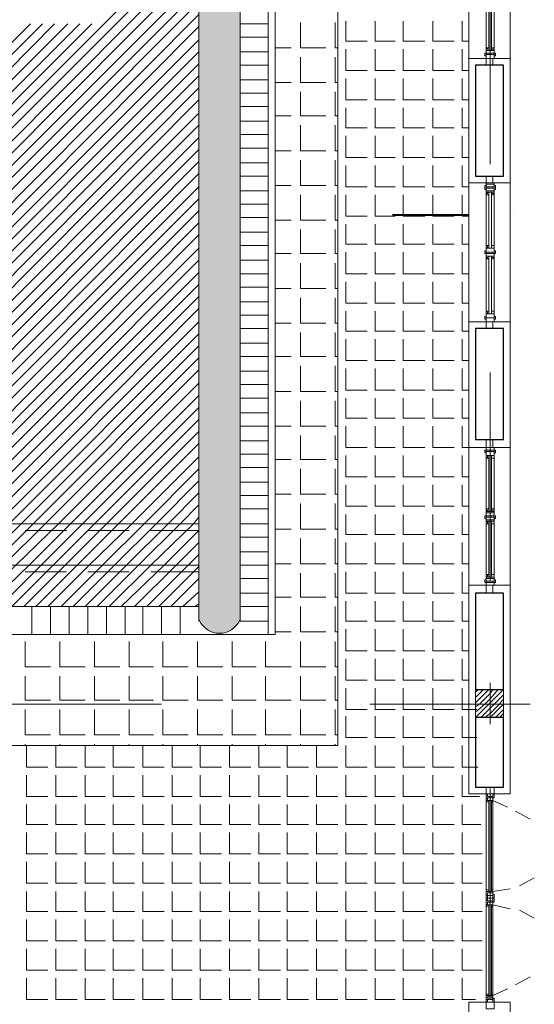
# Model space of a CAD drawing. Header units: metres. Extents: x 5.7 to 89.8, y 4 to 63.5.
# Tile 68 of 74: x 62.2 to 65.9, y 37 to 44.1. Entities that reach past the tile are written whole.
import ezdxf

# ---------------------------------------------------------------- set-up
doc = ezdxf.new("R2010")
doc.units = ezdxf.units.M
doc.header["$MEASUREMENT"] = 0
for name, color, linetype in [('PDF12_ax', 7, 'Continuous'), ('PDF12_column', 7, 'Continuous'), ('PDF12_hatch-plan', 7, 'Continuous'), ('PDF12_khatchin', 7, 'Continuous'), ('PDF12_Layer5', 7, 'Continuous'), ('PDF12_line-estakhr', 7, 'Continuous'), ('PDF12_SECTION', 7, 'Continuous'), ('PDF12_wall', 7, 'Continuous'), ('PDF12_WIN', 7, 'Continuous')]:
    doc.layers.add(name, color=color, linetype=linetype)

msp = doc.modelspace()

# ---------------------------------------------------------------- linework, layer by layer
at = {"layer": 'PDF12_ax', "lineweight": 9}
for points in [[(65.5917, 44.5989), (65.5917, 43.0964)], [(65.5917, 42.3452), (65.5917, 42.3452)], [(65.5917, 41.5939), (65.5917, 40.0915)], [(65.5917, 39.3499), (65.5917, 39.3499)], [(61.7296, 39.2054), (63.2224, 39.2054)], [(63.9736, 39.2054), (63.9736, 39.2054)], [(64.7249, 39.2054), (65.8806, 39.2054)], [(65.5917, 38.5986), (65.5917, 37.0962)]]:
    msp.add_lwpolyline(points, dxfattribs=at)
at = {"layer": 'PDF12_column', "lineweight": 18}
for points in [[(65.4857, 39.2921), (65.505, 39.3113)], [(65.4857, 39.2536), (65.5435, 39.3113)], [(65.4857, 39.215), (65.5821, 39.3113)], [(65.4857, 39.1861), (65.5146, 39.2054), (65.5917, 39.2825), (65.6109, 39.3113)], [(65.4857, 39.1476), (65.5532, 39.2054), (65.5917, 39.2439), (65.6495, 39.3113)], [(65.4857, 39.1091), (65.5821, 39.2054), (65.5917, 39.215), (65.688, 39.3113)], [(65.5917, 39.3595), (65.5917, 39.0609)], [(65.5243, 39.1091), (65.5917, 39.1765), (65.6206, 39.2054), (65.688, 39.2728)], [(65.5532, 39.1091), (65.5917, 39.138), (65.6591, 39.2054), (65.688, 39.2439)], [(65.7362, 39.2054), (65.4376, 39.2054)], [(65.5917, 39.1091), (65.688, 39.2054)], [(65.6302, 39.1091), (65.688, 39.1669)], [(65.6591, 39.1091), (65.688, 39.138)]]:
    msp.add_lwpolyline(points, dxfattribs=at)
msp.add_lwpolyline([(65.688, 39.1091), (65.4857, 39.1091), (65.4857, 39.3113), (65.688, 39.3113)], close=True, dxfattribs=at)
at = {"layer": 'PDF12_hatch-plan', "lineweight": 18}
for points in [[(59.4951, 40.7946), (61.5947, 42.8942), (63.4921, 44.7915)], [(59.4951, 40.7079), (61.5947, 42.8075), (63.4921, 44.7048)], [(59.4951, 40.6116), (61.5947, 42.7112), (63.4921, 44.6181)], [(59.4951, 40.5249), (61.5947, 42.6245), (63.4921, 44.5315)], [(59.5626, 40.5056), (61.5947, 42.5378), (63.4921, 44.4351)], [(59.6492, 40.5056), (61.5947, 42.4511), (63.4921, 44.3485)], [(59.7359, 40.5056), (61.5947, 42.3644), (63.4921, 44.2618)], [(59.8226, 40.5056), (61.5947, 42.2681), (63.4921, 44.1751)], [(64.5515, 44.1269), (64.5515, 43.9825), (64.7056, 43.9825)], [(64.7634, 44.1269), (64.7634, 43.9825), (64.9079, 43.9825)], [(64.9657, 44.1269), (64.9657, 43.9825), (65.1198, 43.9825)], [(65.1775, 44.1269), (65.1775, 43.9825), (65.3316, 43.9825)], [(65.3894, 44.1269), (65.3894, 43.9825), (65.4376, 43.9825)], [(59.4951, 41.3243), (61.5947, 43.4239), (62.2785, 44.1077)], [(59.4951, 41.2376), (61.5947, 43.3372), (62.3652, 44.1077)], [(59.4951, 41.1413), (61.5947, 43.2409), (62.4519, 44.1077)], [(59.4951, 41.0546), (61.5947, 43.1542), (62.5482, 44.1077)], [(59.4951, 40.9679), (61.5947, 43.0675), (62.6349, 44.1077)], [(59.4951, 40.8812), (61.5947, 42.9808), (62.7216, 44.1077)], [(59.9093, 40.5056), (61.5947, 42.1814), (63.4921, 44.0884)], [(63.9929, 44.1077), (63.7906, 44.1077)], [(64.2241, 44.1173), (64.2241, 43.9343), (64.407, 43.9343)], [(64.4745, 44.1173), (64.4745, 43.9343), (64.4937, 43.9343)], [(60.0056, 40.5056), (61.5947, 42.0948), (63.4921, 43.9921)], [(63.9929, 44.0114), (63.7906, 44.0114)], [(64.4937, 43.9825), (64.4937, 43.9825)], [(64.0411, 43.9343), (64.1566, 43.9343)], [(64.5515, 43.9247), (64.5515, 43.7706), (64.7056, 43.7706)], [(64.7634, 43.9247), (64.7634, 43.7706), (64.9079, 43.7706)], [(64.9657, 43.9247), (64.9657, 43.7706), (65.1198, 43.7706)], [(65.1775, 43.9247), (65.1775, 43.7706), (65.3316, 43.7706)], [(65.3894, 43.9247), (65.3894, 43.7706), (65.4376, 43.7706)], [(60.0923, 40.5056), (61.5947, 42.0081), (63.4921, 43.9054)], [(63.9929, 43.9054), (63.7906, 43.9054)], [(64.2241, 43.8669), (64.2241, 43.6839), (64.407, 43.6839)], [(64.4745, 43.8669), (64.4745, 43.6839), (64.4937, 43.6839)], [(60.1789, 40.5056), (61.5947, 41.9214), (63.4921, 43.8187)], [(63.9929, 43.8091), (63.7906, 43.8091)], [(64.4937, 43.7706), (64.4937, 43.7706)], [(60.2656, 40.5056), (61.5947, 41.8347), (63.4921, 43.7321)], [(63.9929, 43.7032), (63.7906, 43.7032)], [(64.5515, 43.7128), (64.5515, 43.5587), (64.7056, 43.5587)], [(64.7634, 43.7128), (64.7634, 43.5587), (64.9079, 43.5587)], [(64.9657, 43.7128), (64.9657, 43.5587), (65.1198, 43.5587)], [(65.1775, 43.7128), (65.1775, 43.5587), (65.3316, 43.5587)], [(65.3894, 43.7128), (65.3894, 43.5587), (65.4376, 43.5587)], [(60.3523, 40.5056), (61.5947, 41.7384), (63.4921, 43.6454)], [(64.0411, 43.6839), (64.1566, 43.6839)], [(60.4486, 40.5056), (61.5947, 41.6517), (63.4921, 43.5587)], [(63.9929, 43.6069), (63.7906, 43.6069)], [(64.2241, 43.6165), (64.2241, 43.4431), (64.407, 43.4431)], [(64.4745, 43.6165), (64.4745, 43.4431), (64.4937, 43.4431)], [(64.4937, 43.5587), (64.4937, 43.5587)], [(63.9929, 43.5106), (63.7906, 43.5106)], [(64.5515, 43.5009), (64.5515, 43.3565), (64.7056, 43.3565)], [(64.7634, 43.5009), (64.7634, 43.3565), (64.9079, 43.3565)], [(64.9657, 43.5009), (64.9657, 43.3565), (65.1198, 43.3565)], [(65.1775, 43.5009), (65.1775, 43.3565), (65.3316, 43.3565)], [(65.3894, 43.5009), (65.3894, 43.3565), (65.4376, 43.3565)], [(60.5353, 40.5056), (61.5947, 41.565), (63.4921, 43.4624)], [(64.0411, 43.4431), (64.1566, 43.4431)], [(60.622, 40.5056), (61.5947, 41.4784), (63.4921, 43.3757)], [(63.9929, 43.4046), (63.7906, 43.4046)], [(64.2241, 43.3757), (64.2241, 43.1927), (64.407, 43.1927)], [(64.4745, 43.3757), (64.4745, 43.1927), (64.4937, 43.1927)], [(64.4937, 43.3565), (64.4937, 43.3565)], [(60.7087, 40.5056), (61.5947, 41.3917), (63.4921, 43.289)], [(63.9929, 43.3083), (63.7906, 43.3083)], [(64.5515, 43.2987), (64.5515, 43.1446), (64.7056, 43.1446)], [(64.7634, 43.2987), (64.7634, 43.1446), (64.9079, 43.1446)], [(64.9657, 43.2987), (64.9657, 43.1446), (65.1198, 43.1446)], [(65.1775, 43.2987), (65.1775, 43.1446), (65.3316, 43.1446)], [(65.3894, 43.2987), (65.3894, 43.1446), (65.4376, 43.1446)], [(60.7953, 40.5056), (61.5947, 41.305), (63.4921, 43.2024)], [(63.9929, 43.212), (63.7906, 43.212)], [(64.0411, 43.1927), (64.1566, 43.1927)], [(64.4937, 43.1446), (64.4937, 43.1446)], [(60.882, 40.5056), (61.5947, 41.2087), (63.4921, 43.1157)], [(63.9929, 43.106), (63.7906, 43.106)], [(64.2241, 43.1253), (64.2241, 42.9423), (64.407, 42.9423)], [(64.4745, 43.1253), (64.4745, 42.9423), (64.4937, 42.9423)], [(64.5515, 43.0868), (64.5515, 42.9327), (64.7056, 42.9327)], [(64.7634, 43.0868), (64.7634, 42.9327), (64.9079, 42.9327)], [(64.9657, 43.0868), (64.9657, 42.9327), (65.1198, 42.9327)], [(65.1775, 43.0868), (65.1775, 42.9327), (65.3316, 42.9327)], [(65.3894, 43.0868), (65.3894, 42.9327), (65.4376, 42.9327)], [(60.9783, 40.5056), (61.5947, 41.122), (63.4921, 43.029)], [(63.9929, 43.0097), (63.7906, 43.0097)], [(61.065, 40.5056), (61.5947, 41.0353), (63.4921, 42.9327)], [(64.0411, 42.9423), (64.1566, 42.9423)], [(64.4937, 42.9327), (64.4937, 42.9327)], [(61.1517, 40.5056), (61.5947, 40.9487), (63.4921, 42.846)], [(63.9929, 42.9038), (63.7906, 42.9038)], [(64.2241, 42.8749), (64.2241, 42.6919), (64.407, 42.6919)], [(64.4745, 42.8749), (64.4745, 42.6919), (64.4937, 42.6919)], [(64.5515, 42.8749), (64.5515, 42.7208), (64.7056, 42.7208)], [(64.7634, 42.8749), (64.7634, 42.7208), (64.9079, 42.7208)], [(64.9657, 42.8749), (64.9657, 42.7208), (65.1198, 42.7208)], [(65.1775, 42.8749), (65.1775, 42.7208), (65.3316, 42.7208)], [(65.3894, 42.8749), (65.3894, 42.7208), (65.4376, 42.7208)], [(63.9929, 42.8075), (63.7906, 42.8075)], [(63.4921, 42.7593), (61.5947, 40.862), (61.4984, 40.7657)], [(63.9929, 42.7112), (63.7906, 42.7112)], [(64.4937, 42.7208), (64.4937, 42.7208)], [(61.5273, 40.7079), (61.5947, 40.7657), (63.4921, 42.6726)], [(64.0411, 42.6919), (64.1566, 42.6919)], [(64.5515, 42.663), (64.5515, 42.5185), (64.7056, 42.5185)], [(64.7634, 42.663), (64.7634, 42.5185), (64.9079, 42.5185)], [(64.9657, 42.663), (64.9657, 42.5185), (65.1198, 42.5185)], [(65.1775, 42.663), (65.1775, 42.5185), (65.3316, 42.5185)], [(65.3894, 42.663), (65.3894, 42.5185), (65.4376, 42.5185)], [(61.5658, 40.6597), (61.5947, 40.679), (63.4921, 42.586)], [(63.9929, 42.6052), (63.7906, 42.6052)], [(64.2241, 42.6245), (64.2241, 42.4511), (64.407, 42.4511)], [(64.4745, 42.6245), (64.4745, 42.4511), (64.4937, 42.4511)], [(61.6044, 40.6116), (63.4921, 42.4896)], [(63.9929, 42.5089), (63.7906, 42.5089)], [(64.4937, 42.5185), (64.4937, 42.5185)], [(64.0411, 42.4511), (64.1566, 42.4511)], [(64.5515, 42.4608), (64.5515, 42.3067), (64.7056, 42.3067)], [(64.7634, 42.4608), (64.7634, 42.3067), (64.9079, 42.3067)], [(64.9657, 42.4608), (64.9657, 42.3067), (65.1198, 42.3067)], [(65.1775, 42.4608), (65.1775, 42.3067), (65.3316, 42.3067)], [(65.3894, 42.4608), (65.3894, 42.3067), (65.4376, 42.3067)], [(61.6429, 40.5538), (63.4921, 42.403)], [(63.9929, 42.403), (63.7906, 42.403)], [(64.2241, 42.3837), (64.2241, 42.2007), (64.407, 42.2007)], [(64.4745, 42.3837), (64.4745, 42.2007), (64.4937, 42.2007)], [(61.6814, 40.5056), (63.4921, 42.3163)], [(63.9929, 42.3067), (63.7906, 42.3067)], [(64.4937, 42.3067), (64.4937, 42.3067)], [(61.7681, 40.5056), (63.4921, 42.2296)], [(63.9929, 42.2103), (63.7906, 42.2103)], [(64.5515, 42.2489), (64.5515, 42.0948), (64.7056, 42.0948)], [(64.7634, 42.2489), (64.7634, 42.0948), (64.9079, 42.0948)], [(64.9657, 42.2489), (64.9657, 42.0948), (65.1198, 42.0948)], [(65.1775, 42.2489), (65.1775, 42.0948), (65.3316, 42.0948)], [(65.3894, 42.2489), (65.3894, 42.0948), (65.4376, 42.0948)], [(61.8548, 40.5056), (63.4921, 42.1429)], [(64.0411, 42.2007), (64.1566, 42.2007)], [(63.9929, 42.1044), (63.7906, 42.1044)], [(64.2241, 42.1333), (64.2241, 41.9503), (64.407, 41.9503)], [(64.4745, 42.1333), (64.4745, 41.9503), (64.4937, 41.9503)], [(64.4937, 42.0948), (64.4937, 42.0948)], [(61.9511, 40.5056), (63.4921, 42.0562)], [(63.9929, 42.0081), (63.7906, 42.0081)], [(64.5515, 42.037), (64.5515, 41.8925), (64.7056, 41.8925)], [(64.7634, 42.037), (64.7634, 41.8925), (64.9079, 41.8925)], [(64.9657, 42.037), (64.9657, 41.8925), (65.1198, 41.8925)], [(65.1775, 42.037), (65.1775, 41.8925), (65.3316, 41.8925)], [(65.3894, 42.037), (65.3894, 41.8925), (65.4376, 41.8925)], [(62.0378, 40.5056), (63.4921, 41.9599)], [(64.0411, 41.9503), (64.1566, 41.9503)], [(62.1245, 40.5056), (63.4921, 41.8732)], [(63.9929, 41.9118), (63.7906, 41.9118)], [(64.2241, 41.8829), (64.2241, 41.7095), (64.407, 41.7095)], [(64.4745, 41.8829), (64.4745, 41.7095), (64.4937, 41.7095)], [(64.4937, 41.8925), (64.4937, 41.8925)], [(62.2111, 40.5056), (63.4921, 41.7866)], [(63.9929, 41.8058), (63.7906, 41.8058)], [(64.5515, 41.8347), (64.5515, 41.6806), (64.7056, 41.6806)], [(64.7634, 41.8347), (64.7634, 41.6806), (64.9079, 41.6806)], [(64.9657, 41.8347), (64.9657, 41.6806), (65.1198, 41.6806)], [(65.1775, 41.8347), (65.1775, 41.6806), (65.3316, 41.6806)], [(65.3894, 41.8347), (65.3894, 41.6806), (65.4376, 41.6806)], [(63.9929, 41.7095), (63.7906, 41.7095)], [(64.0411, 41.7095), (64.1566, 41.7095)], [(62.2978, 40.5056), (63.4921, 41.6999)], [(64.2241, 41.6421), (64.2241, 41.4591), (64.407, 41.4591)], [(64.4745, 41.6421), (64.4745, 41.4591), (64.4937, 41.4591)], [(64.4937, 41.6806), (64.4937, 41.6806)], [(62.3845, 40.5056), (63.4921, 41.6132)], [(63.9929, 41.6036), (63.7906, 41.6036)], [(64.5515, 41.6228), (64.5515, 41.4687), (64.7056, 41.4687)], [(64.7634, 41.6228), (64.7634, 41.4687), (64.9079, 41.4687)], [(64.9657, 41.6228), (64.9657, 41.4687), (65.1198, 41.4687)], [(65.1775, 41.6228), (65.1775, 41.4687), (65.3316, 41.4687)], [(65.3894, 41.6228), (65.3894, 41.4687), (65.4376, 41.4687)], [(62.4808, 40.5056), (63.4921, 41.5169)], [(63.9929, 41.5073), (63.7906, 41.5073)], [(62.5675, 40.5056), (63.4921, 41.4302)], [(64.0411, 41.4591), (64.1566, 41.4591)], [(64.4937, 41.4687), (64.4937, 41.4687)], [(63.9929, 41.4109), (63.7906, 41.4109)], [(64.2241, 41.3917), (64.2241, 41.2087), (64.407, 41.2087)], [(64.4745, 41.3917), (64.4745, 41.2087), (64.4937, 41.2087)], [(64.5515, 41.4109), (64.5515, 41.2665), (64.7056, 41.2665)], [(64.7634, 41.4109), (64.7634, 41.2665), (64.9079, 41.2665)], [(64.9657, 41.4109), (64.9657, 41.2665), (65.1198, 41.2665)], [(65.1775, 41.4109), (65.1775, 41.2665), (65.3316, 41.2665)], [(65.3894, 41.4109), (65.3894, 41.2665), (65.4376, 41.2665)], [(62.6542, 40.5056), (63.4921, 41.3435)], [(63.9929, 41.305), (63.7906, 41.305)], [(62.7408, 40.5056), (63.4921, 41.2569)], [(64.4937, 41.2665), (64.4937, 41.2665)], [(62.8275, 40.5056), (63.4921, 41.1702)], [(63.9929, 41.2087), (63.7906, 41.2087)], [(64.0411, 41.2087), (64.1566, 41.2087)], [(64.5515, 41.2087), (64.5515, 41.0546), (64.7056, 41.0546)], [(64.7634, 41.2087), (64.7634, 41.0546), (64.9079, 41.0546)], [(64.9657, 41.2087), (64.9657, 41.0546), (65.1198, 41.0546)], [(65.1775, 41.2087), (65.1775, 41.0546), (65.3316, 41.0546)], [(65.3894, 41.2087), (65.3894, 41.0546), (65.4376, 41.0546)], [(62.9142, 40.5056), (63.4921, 41.0835)], [(63.9929, 41.1028), (63.7906, 41.1028)], [(64.2241, 41.1413), (64.2241, 40.9679), (64.407, 40.9679)], [(64.4745, 41.1413), (64.4745, 40.9679), (64.4937, 40.9679)], [(63.9929, 41.0064), (63.7906, 41.0064)], [(64.4937, 41.0546), (64.4937, 41.0546)], [(63.0105, 40.5056), (63.4921, 40.9872)], [(64.0411, 40.9679), (64.1566, 40.9679)], [(64.5515, 40.9968), (64.5515, 40.8427), (64.7056, 40.8427)], [(64.7634, 40.9968), (64.7634, 40.8427), (64.9079, 40.8427)], [(64.9657, 40.9968), (64.9657, 40.8427), (65.1198, 40.8427)], [(65.1775, 40.9968), (65.1775, 40.8427), (65.3316, 40.8427)], [(65.3894, 40.9968), (65.3894, 40.8427), (65.4376, 40.8427)], [(63.0972, 40.5056), (63.4921, 40.9005)], [(63.9929, 40.9101), (63.7906, 40.9101)], [(64.2241, 40.9005), (64.2241, 40.7175), (64.407, 40.7175)], [(64.4745, 40.9005), (64.4745, 40.7175), (64.4937, 40.7175)], [(63.1839, 40.5056), (63.4921, 40.8138)], [(63.9929, 40.8042), (63.7906, 40.8042)], [(64.4937, 40.8427), (64.4937, 40.8427)], [(63.2706, 40.5056), (63.4921, 40.7271)], [(64.0411, 40.7175), (64.1566, 40.7175)], [(64.5515, 40.7849), (64.5515, 40.6308), (64.7056, 40.6308)], [(64.7634, 40.7849), (64.7634, 40.6308), (64.9079, 40.6308)], [(64.9657, 40.7849), (64.9657, 40.6308), (65.1198, 40.6308)], [(65.1775, 40.7849), (65.1775, 40.6308), (65.3316, 40.6308)], [(65.3894, 40.7849), (65.3894, 40.6308), (65.4376, 40.6308)], [(63.9929, 40.7079), (63.7906, 40.7079)], [(64.2241, 40.6501), (64.2241, 40.4671), (64.407, 40.4671)], [(64.4745, 40.6501), (64.4745, 40.4671), (64.4937, 40.4671)], [(63.3572, 40.5056), (63.4921, 40.6405)], [(63.9929, 40.6116), (63.7906, 40.6116)], [(64.4937, 40.6308), (64.4937, 40.6308)], [(63.4536, 40.5056), (63.4921, 40.5538)], [(63.9929, 40.5056), (63.7906, 40.5056)], [(64.5515, 40.573), (64.5515, 40.4286), (64.7056, 40.4286)], [(64.7634, 40.573), (64.7634, 40.4286), (64.9079, 40.4286)], [(64.9657, 40.573), (64.9657, 40.4286), (65.1198, 40.4286)], [(65.1775, 40.573), (65.1775, 40.4286), (65.3316, 40.4286)], [(65.3894, 40.573), (65.3894, 40.4286), (65.4376, 40.4286)], [(64.0411, 40.4671), (64.1566, 40.4671)], [(63.9929, 40.4093), (63.7906, 40.4093)], [(64.2241, 40.3997), (64.2241, 40.2167), (64.407, 40.2167)], [(64.4745, 40.3997), (64.4745, 40.2167), (64.4937, 40.2167)], [(64.4937, 40.4286), (64.4937, 40.4286)], [(64.5515, 40.3708), (64.5515, 40.2167), (64.7056, 40.2167)], [(64.7634, 40.3708), (64.7634, 40.2167), (64.9079, 40.2167)], [(64.9657, 40.3708), (64.9657, 40.2167), (65.1198, 40.2167)], [(65.1775, 40.3708), (65.1775, 40.2167), (65.3316, 40.2167)], [(65.3894, 40.3708), (65.3894, 40.2167), (65.4376, 40.2167)], [(63.9929, 40.3034), (63.7906, 40.3034)], [(63.9929, 40.207), (63.7906, 40.207)], [(64.0411, 40.2167), (64.1566, 40.2167)], [(64.2241, 40.1493), (64.2241, 39.9759), (64.407, 39.9759)], [(64.4745, 40.1493), (64.4745, 39.9759), (64.4937, 39.9759)], [(64.4937, 40.2167), (64.4937, 40.2167)], [(64.5515, 40.1589), (64.5515, 40.0048), (64.7056, 40.0048)], [(64.7634, 40.1589), (64.7634, 40.0048), (64.9079, 40.0048)], [(64.9657, 40.1589), (64.9657, 40.0048), (65.1198, 40.0048)], [(65.1775, 40.1589), (65.1775, 40.0048), (65.3316, 40.0048)], [(65.3894, 40.1589), (65.3894, 40.0048), (65.4376, 40.0048)], [(63.9929, 40.1107), (63.7906, 40.1107)], [(63.9929, 40.0048), (63.7906, 40.0048)], [(64.0411, 39.9759), (64.1566, 39.9759)], [(64.4937, 40.0048), (64.4937, 40.0048)], [(64.5515, 39.947), (64.5515, 39.8025), (64.7056, 39.8025)], [(64.7634, 39.947), (64.7634, 39.8025), (64.9079, 39.8025)], [(64.9657, 39.947), (64.9657, 39.8025), (65.1198, 39.8025)], [(65.1775, 39.947), (65.1775, 39.8025), (65.3316, 39.8025)], [(65.3894, 39.947), (65.3894, 39.8025), (65.4376, 39.8025)], [(62.2882, 39.9085), (62.2882, 39.7062)], [(62.423, 39.9085), (62.423, 39.7062)], [(62.5579, 39.9085), (62.5579, 39.7062)], [(62.6927, 39.9085), (62.6927, 39.7062)], [(62.8275, 39.9085), (62.8275, 39.7062)], [(62.9624, 39.9085), (62.9624, 39.7062)], [(63.0876, 39.9085), (63.0876, 39.7062)], [(63.2224, 39.9085), (63.2224, 39.7062)], [(63.3572, 39.9085), (63.3572, 39.7062)], [(63.9929, 39.9085), (63.7906, 39.9085)], [(64.2241, 39.9085), (64.2241, 39.7255), (64.407, 39.7255)], [(64.4745, 39.9085), (64.4745, 39.7255), (64.4937, 39.7255)], [(64.4937, 39.8025), (64.4937, 39.8025)], [(64.0411, 39.7255), (64.1566, 39.7255)], [(64.5515, 39.7448), (64.5515, 39.5907), (64.7056, 39.5907)], [(64.7634, 39.7448), (64.7634, 39.5907), (64.9079, 39.5907)], [(64.9657, 39.7448), (64.9657, 39.5907), (65.1198, 39.5907)], [(65.1775, 39.7448), (65.1775, 39.5907), (65.3316, 39.5907)], [(65.3894, 39.7448), (65.3894, 39.5907), (65.4376, 39.5907)], [(62.24, 39.6581), (62.24, 39.4751), (62.423, 39.4751)], [(62.4904, 39.6581), (62.4904, 39.4751), (62.6734, 39.4751)], [(62.7408, 39.6581), (62.7408, 39.4751), (62.9238, 39.4751)], [(62.9913, 39.6581), (62.9913, 39.4751), (63.1646, 39.4751)], [(63.232, 39.6581), (63.232, 39.4751), (63.415, 39.4751)], [(63.4824, 39.6581), (63.4824, 39.4751), (63.6654, 39.4751)], [(63.7329, 39.6581), (63.7329, 39.4751), (63.9062, 39.4751)], [(63.9736, 39.6581), (63.9736, 39.4751), (64.1566, 39.4751)], [(64.2241, 39.6581), (64.2241, 39.4751), (64.407, 39.4751)], [(64.4745, 39.6581), (64.4745, 39.4751), (64.4937, 39.4751)], [(64.4937, 39.5907), (64.4937, 39.5907)], [(64.5515, 39.5329), (64.5515, 39.3788), (64.7056, 39.3788)], [(64.7634, 39.5329), (64.7634, 39.3788), (64.9079, 39.3788)], [(64.9657, 39.5329), (64.9657, 39.3788), (65.1198, 39.3788)], [(65.1775, 39.5329), (65.1775, 39.3788), (65.3316, 39.3788)], [(65.3894, 39.5329), (65.3894, 39.3788), (65.4376, 39.3788)], [(62.24, 39.4077), (62.24, 39.2343), (62.423, 39.2343)], [(62.4904, 39.4077), (62.4904, 39.2343), (62.6734, 39.2343)], [(62.7408, 39.4077), (62.7408, 39.2343), (62.9238, 39.2343)], [(62.9913, 39.4077), (62.9913, 39.2343), (63.1646, 39.2343)], [(63.232, 39.4077), (63.232, 39.2343), (63.415, 39.2343)], [(63.4824, 39.4077), (63.4824, 39.2343), (63.6654, 39.2343)], [(63.7329, 39.4077), (63.7329, 39.2343), (63.9062, 39.2343)], [(63.9736, 39.4077), (63.9736, 39.2343), (64.1566, 39.2343)], [(64.2241, 39.4077), (64.2241, 39.2343), (64.407, 39.2343)], [(64.4745, 39.4077), (64.4745, 39.2343), (64.4937, 39.2343)], [(64.4937, 39.3788), (64.4937, 39.3788)], [(64.5515, 39.321), (64.5515, 39.2054), (64.5515, 39.1669), (64.7056, 39.1669)], [(64.7634, 39.321), (64.7634, 39.2054), (64.7634, 39.1669), (64.9079, 39.1669)], [(64.9657, 39.321), (64.9657, 39.2054), (64.9657, 39.1669), (65.1198, 39.1669)], [(65.1775, 39.321), (65.1775, 39.2054), (65.1775, 39.1669), (65.3316, 39.1669)], [(65.3894, 39.321), (65.3894, 39.2054), (65.3894, 39.1669), (65.4954, 39.1669)], [(62.24, 39.1669), (62.24, 38.9839), (62.423, 38.9839)], [(62.4904, 39.1669), (62.4904, 38.9839), (62.6734, 38.9839)], [(62.7408, 39.1669), (62.7408, 38.9839), (62.9238, 38.9839)], [(62.9913, 39.1669), (62.9913, 38.9839), (63.1646, 38.9839)], [(63.232, 39.1669), (63.232, 38.9839), (63.415, 38.9839)], [(63.4824, 39.1669), (63.4824, 38.9839), (63.6654, 38.9839)], [(63.7329, 39.1669), (63.7329, 38.9839), (63.9062, 38.9839)], [(63.9736, 39.1669), (63.9736, 38.9839), (64.1566, 38.9839)], [(64.2241, 39.1669), (64.2241, 38.9839), (64.407, 38.9839)], [(64.4745, 39.1669), (64.4745, 38.9839), (64.4937, 38.9839)], [(64.4937, 39.1669), (64.4937, 39.1669)], [(64.5515, 39.1187), (64.5515, 38.9646), (64.7056, 38.9646)], [(64.7634, 39.1187), (64.7634, 38.9646), (64.9079, 38.9646)], [(64.9657, 39.1187), (64.9657, 38.9646), (65.1198, 38.9646)], [(65.1775, 39.1187), (65.1775, 38.9646), (65.3316, 38.9646)], [(65.3894, 39.1187), (65.3894, 38.9646), (65.4954, 38.9646)], [(64.4937, 38.9646), (64.4937, 38.9646)], [(62.24, 38.9068), (62.24, 38.9165)], [(62.2497, 38.9068), (62.2497, 38.7527), (62.4038, 38.7527)], [(62.4615, 38.9068), (62.4615, 38.7527), (62.6156, 38.7527)], [(62.4904, 38.9068), (62.4904, 38.9165)], [(62.6734, 38.9068), (62.6734, 38.7527), (62.8179, 38.7527)], [(62.7408, 38.9068), (62.7408, 38.9165)], [(62.8757, 38.9068), (62.8757, 38.7527), (63.0298, 38.7527)], [(62.9913, 38.9068), (62.9913, 38.9165)], [(63.0876, 38.9068), (63.0876, 38.7527), (63.2417, 38.7527)], [(63.232, 38.9068), (63.232, 38.9165)], [(63.2995, 38.9068), (63.2995, 38.7527), (63.4439, 38.7527)], [(63.4824, 38.9068), (63.4824, 38.9165)], [(63.5017, 38.9068), (63.5017, 38.7527), (63.6558, 38.7527)], [(63.7136, 38.9068), (63.7136, 38.7527), (63.8677, 38.7527)], [(63.7329, 38.9068), (63.7329, 38.9165)], [(63.9255, 38.9068), (63.9255, 38.7527), (64.0796, 38.7527)], [(63.9736, 38.9068), (63.9736, 38.9165)], [(64.1277, 38.9068), (64.1277, 38.7527), (64.2818, 38.7527)], [(64.2241, 38.9068), (64.2241, 38.9165)], [(64.3396, 38.9068), (64.3396, 38.7527), (64.4937, 38.7527)], [(64.4745, 38.9068), (64.4745, 38.9165)], [(64.5515, 38.9068), (64.5515, 38.7527), (64.7056, 38.7527)], [(64.7634, 38.9068), (64.7634, 38.7527), (64.9079, 38.7527)], [(64.9657, 38.9068), (64.9657, 38.7527), (65.1198, 38.7527)], [(65.1775, 38.9068), (65.1775, 38.7527), (65.3316, 38.7527)], [(65.3894, 38.9068), (65.3894, 38.7527), (65.505, 38.7527)], [(62.2497, 38.695), (62.2497, 38.5409), (62.4038, 38.5409)], [(62.4615, 38.695), (62.4615, 38.5409), (62.6156, 38.5409)], [(62.6734, 38.695), (62.6734, 38.5409), (62.8179, 38.5409)], [(62.8757, 38.695), (62.8757, 38.5409), (63.0298, 38.5409)], [(63.0876, 38.695), (63.0876, 38.5409), (63.2417, 38.5409)], [(63.2995, 38.695), (63.2995, 38.5409), (63.4439, 38.5409)], [(63.5017, 38.695), (63.5017, 38.5409), (63.6558, 38.5409)], [(63.7136, 38.695), (63.7136, 38.5409), (63.8677, 38.5409)], [(63.9255, 38.695), (63.9255, 38.5409), (64.0796, 38.5409)], [(64.1277, 38.695), (64.1277, 38.5409), (64.2818, 38.5409)], [(64.3396, 38.695), (64.3396, 38.5409), (64.4937, 38.5409)], [(64.5515, 38.695), (64.5515, 38.5409), (64.7056, 38.5409)], [(64.7634, 38.695), (64.7634, 38.5409), (64.9079, 38.5409)], [(64.9657, 38.695), (64.9657, 38.5409), (65.1198, 38.5409)], [(65.1775, 38.695), (65.1775, 38.5409), (65.3316, 38.5409)], [(65.3894, 38.695), (65.3894, 38.5409), (65.5146, 38.5409)], [(62.2497, 38.4831), (62.2497, 38.3386), (62.4038, 38.3386)], [(62.4615, 38.4831), (62.4615, 38.3386), (62.6156, 38.3386)], [(62.6734, 38.4831), (62.6734, 38.3386), (62.8179, 38.3386)], [(62.8757, 38.4831), (62.8757, 38.3386), (63.0298, 38.3386)], [(63.0876, 38.4831), (63.0876, 38.3386), (63.2417, 38.3386)], [(63.2995, 38.4831), (63.2995, 38.3386), (63.4439, 38.3386)], [(63.5017, 38.4831), (63.5017, 38.3386), (63.6558, 38.3386)], [(63.7136, 38.4831), (63.7136, 38.3386), (63.8677, 38.3386)], [(63.9255, 38.4831), (63.9255, 38.3386), (64.0796, 38.3386)], [(64.1277, 38.4831), (64.1277, 38.3386), (64.2818, 38.3386)], [(64.3396, 38.4831), (64.3396, 38.3386), (64.4937, 38.3386)], [(64.5515, 38.4831), (64.5515, 38.3386), (64.7056, 38.3386)], [(64.7634, 38.4831), (64.7634, 38.3386), (64.9079, 38.3386)], [(64.9657, 38.4831), (64.9657, 38.3386), (65.1198, 38.3386)], [(65.1775, 38.4831), (65.1775, 38.3386), (65.3316, 38.3386)], [(65.3894, 38.4831), (65.3894, 38.3386), (65.5243, 38.3386)], [(62.2497, 38.2808), (62.2497, 38.1267), (62.4038, 38.1267)], [(62.4615, 38.2808), (62.4615, 38.1267), (62.6156, 38.1267)], [(62.6734, 38.2808), (62.6734, 38.1267), (62.8179, 38.1267)], [(62.8757, 38.2808), (62.8757, 38.1267), (63.0298, 38.1267)], [(63.0876, 38.2808), (63.0876, 38.1267), (63.2417, 38.1267)], [(63.2995, 38.2808), (63.2995, 38.1267), (63.4439, 38.1267)], [(63.5017, 38.2808), (63.5017, 38.1267), (63.6558, 38.1267)], [(63.7136, 38.2808), (63.7136, 38.1267), (63.8677, 38.1267)], [(63.9255, 38.2808), (63.9255, 38.1267), (64.0796, 38.1267)], [(64.1277, 38.2808), (64.1277, 38.1267), (64.2818, 38.1267)], [(64.3396, 38.2808), (64.3396, 38.1267), (64.4937, 38.1267)], [(64.5515, 38.2808), (64.5515, 38.1267), (64.7056, 38.1267)], [(64.7634, 38.2808), (64.7634, 38.1267), (64.9079, 38.1267)], [(64.9657, 38.2808), (64.9657, 38.1267), (65.1198, 38.1267)], [(65.1775, 38.2808), (65.1775, 38.1267), (65.3316, 38.1267)], [(65.3894, 38.2808), (65.3894, 38.1267), (65.5339, 38.1267)], [(62.2497, 38.0689), (62.2497, 37.9148), (62.4038, 37.9148)], [(62.4615, 38.0689), (62.4615, 37.9148), (62.6156, 37.9148)], [(62.6734, 38.0689), (62.6734, 37.9148), (62.8179, 37.9148)], [(62.8757, 38.0689), (62.8757, 37.9148), (63.0298, 37.9148)], [(63.0876, 38.0689), (63.0876, 37.9148), (63.2417, 37.9148)], [(63.2995, 38.0689), (63.2995, 37.9148), (63.4439, 37.9148)], [(63.5017, 38.0689), (63.5017, 37.9148), (63.6558, 37.9148)], [(63.7136, 38.0689), (63.7136, 37.9148), (63.8677, 37.9148)], [(63.9255, 38.0689), (63.9255, 37.9148), (64.0796, 37.9148)], [(64.1277, 38.0689), (64.1277, 37.9148), (64.2818, 37.9148)], [(64.3396, 38.0689), (64.3396, 37.9148), (64.4937, 37.9148)], [(64.5515, 38.0689), (64.5515, 37.9148), (64.7056, 37.9148)], [(64.7634, 38.0689), (64.7634, 37.9148), (64.9079, 37.9148)], [(64.9657, 38.0689), (64.9657, 37.9148), (65.1198, 37.9148)], [(65.1775, 38.0689), (65.1775, 37.9148), (65.3316, 37.9148)], [(65.3894, 38.0689), (65.3894, 37.9148), (65.5339, 37.9148)], [(62.2497, 37.857), (62.2497, 37.7126), (62.4038, 37.7126)], [(62.4615, 37.857), (62.4615, 37.7126), (62.6156, 37.7126)], [(62.6734, 37.857), (62.6734, 37.7126), (62.8179, 37.7126)], [(62.8757, 37.857), (62.8757, 37.7126), (63.0298, 37.7126)], [(63.0876, 37.857), (63.0876, 37.7126), (63.2417, 37.7126)], [(63.2995, 37.857), (63.2995, 37.7126), (63.4439, 37.7126)], [(63.5017, 37.857), (63.5017, 37.7126), (63.6558, 37.7126)], [(63.7136, 37.857), (63.7136, 37.7126), (63.8677, 37.7126)], [(63.9255, 37.857), (63.9255, 37.7126), (64.0796, 37.7126)], [(64.1277, 37.857), (64.1277, 37.7126), (64.2818, 37.7126)], [(64.3396, 37.857), (64.3396, 37.7126), (64.4937, 37.7126)], [(64.5515, 37.857), (64.5515, 37.7126), (64.7056, 37.7126)], [(64.7634, 37.857), (64.7634, 37.7126), (64.9079, 37.7126)], [(64.9657, 37.857), (64.9657, 37.7126), (65.1198, 37.7126)], [(65.1775, 37.857), (65.1775, 37.7126), (65.3316, 37.7126)], [(65.3894, 37.857), (65.3894, 37.7126), (65.5339, 37.7126)], [(62.2497, 37.6548), (62.2497, 37.5007), (62.4038, 37.5007)], [(62.4615, 37.6548), (62.4615, 37.5007), (62.6156, 37.5007)], [(62.6734, 37.6548), (62.6734, 37.5007), (62.8179, 37.5007)], [(62.8757, 37.6548), (62.8757, 37.5007), (63.0298, 37.5007)], [(63.0876, 37.6548), (63.0876, 37.5007), (63.2417, 37.5007)], [(63.2995, 37.6548), (63.2995, 37.5007), (63.4439, 37.5007)], [(63.5017, 37.6548), (63.5017, 37.5007), (63.6558, 37.5007)], [(63.7136, 37.6548), (63.7136, 37.5007), (63.8677, 37.5007)], [(63.9255, 37.6548), (63.9255, 37.5007), (64.0796, 37.5007)], [(64.1277, 37.6548), (64.1277, 37.5007), (64.2818, 37.5007)], [(64.3396, 37.6548), (64.3396, 37.5007), (64.4937, 37.5007)], [(64.5515, 37.6548), (64.5515, 37.5007), (64.7056, 37.5007)], [(64.7634, 37.6548), (64.7634, 37.5007), (64.9079, 37.5007)], [(64.9657, 37.6548), (64.9657, 37.5007), (65.1198, 37.5007)], [(65.1775, 37.6548), (65.1775, 37.5007), (65.3316, 37.5007)], [(65.3894, 37.6548), (65.3894, 37.5007), (65.5339, 37.5007)], [(62.2497, 37.4429), (62.2497, 37.2888), (62.4038, 37.2888)], [(62.4615, 37.4429), (62.4615, 37.2888), (62.6156, 37.2888)], [(62.6734, 37.4429), (62.6734, 37.2888), (62.8179, 37.2888)], [(62.8757, 37.4429), (62.8757, 37.2888), (63.0298, 37.2888)], [(63.0876, 37.4429), (63.0876, 37.2888), (63.2417, 37.2888)], [(63.2995, 37.4429), (63.2995, 37.2888), (63.4439, 37.2888)], [(63.5017, 37.4429), (63.5017, 37.2888), (63.6558, 37.2888)], [(63.7136, 37.4429), (63.7136, 37.2888), (63.8677, 37.2888)], [(63.9255, 37.4429), (63.9255, 37.2888), (64.0796, 37.2888)], [(64.1277, 37.4429), (64.1277, 37.2888), (64.2818, 37.2888)], [(64.3396, 37.4429), (64.3396, 37.2888), (64.4937, 37.2888)], [(64.5515, 37.4429), (64.5515, 37.2888), (64.7056, 37.2888)], [(64.7634, 37.4429), (64.7634, 37.2888), (64.9079, 37.2888)], [(64.9657, 37.4429), (64.9657, 37.2888), (65.1198, 37.2888)], [(65.1775, 37.4429), (65.1775, 37.2888), (65.3316, 37.2888)], [(65.3894, 37.4429), (65.3894, 37.2888), (65.5339, 37.2888)], [(62.2497, 37.231), (62.2497, 37.0769), (62.4038, 37.0769)], [(62.4615, 37.231), (62.4615, 37.0769), (62.6156, 37.0769)], [(62.6734, 37.231), (62.6734, 37.0769), (62.8179, 37.0769)], [(62.8757, 37.231), (62.8757, 37.0769), (63.0298, 37.0769)], [(63.0876, 37.231), (63.0876, 37.0769), (63.2417, 37.0769)], [(63.2995, 37.231), (63.2995, 37.0769), (63.4439, 37.0769)], [(63.5017, 37.231), (63.5017, 37.0769), (63.6558, 37.0769)], [(63.7136, 37.231), (63.7136, 37.0769), (63.8677, 37.0769)], [(63.9255, 37.231), (63.9255, 37.0769), (64.0796, 37.0769)], [(64.1277, 37.231), (64.1277, 37.0769), (64.2818, 37.0769)], [(64.3396, 37.231), (64.3396, 37.0769), (64.4937, 37.0769)], [(64.5515, 37.231), (64.5515, 37.0769), (64.7056, 37.0769)], [(64.7634, 37.231), (64.7634, 37.0769), (64.9079, 37.0769)], [(64.9657, 37.231), (64.9657, 37.0769), (65.1198, 37.0769)], [(65.1775, 37.231), (65.1775, 37.0769), (65.3316, 37.0769)], [(65.3894, 37.231), (65.3894, 37.0769), (65.4857, 37.0769)]]:
    msp.add_lwpolyline(points, dxfattribs=at)
at = {"layer": 'PDF12_hatch-plan', "color": 135, "lineweight": 18, "true_color": 0x65a898}
for points in [[(61.614, 39.9085), (61.9126, 40.207), (62.2111, 40.5056)], [(61.7007, 39.9085), (61.9992, 40.207), (62.2978, 40.5056)], [(61.7874, 39.9085), (62.0859, 40.207), (62.3845, 40.5056)], [(61.874, 39.9085), (62.1726, 40.207), (62.4808, 40.5056)], [(61.9607, 39.9085), (62.2689, 40.207), (62.5675, 40.5056)], [(62.057, 39.9085), (62.3556, 40.207), (62.6542, 40.5056)], [(62.1437, 39.9085), (62.4423, 40.207), (62.7408, 40.5056)], [(62.2304, 39.9085), (62.529, 40.207), (62.8275, 40.5056)], [(62.3171, 39.9085), (62.6156, 40.207), (62.9142, 40.5056)], [(62.4038, 39.9085), (62.7023, 40.207), (63.0105, 40.5056)], [(62.5001, 39.9085), (62.7986, 40.207), (63.0972, 40.5056)], [(62.5867, 39.9085), (62.8853, 40.207), (63.1839, 40.5056)], [(62.6734, 39.9085), (62.972, 40.207), (63.2706, 40.5056)], [(62.7601, 39.9085), (63.0587, 40.207), (63.3572, 40.5056)], [(62.8468, 39.9085), (63.1454, 40.207), (63.4536, 40.5056)], [(62.9335, 39.9085), (63.2417, 40.207), (63.4921, 40.4575)], [(63.0298, 39.9085), (63.3284, 40.207), (63.4921, 40.3708)], [(63.1165, 39.9085), (63.415, 40.207), (63.4921, 40.2841)], [(63.2031, 39.9085), (63.4921, 40.1974)], [(63.2898, 39.9085), (63.4921, 40.1107)], [(63.3765, 39.9085), (63.4921, 40.0144)], [(63.4632, 39.9085), (63.4921, 39.9277)]]:
    msp.add_lwpolyline(points, dxfattribs=at)
at = {"layer": 'PDF12_hatch-plan', "lineweight": 18}
msp.add_lwpolyline([(63.7906, 39.8025), (63.9929, 39.8025)], close=True, dxfattribs=at)
at = {"layer": 'PDF12_hatch-plan', "transparency": 33554559}
for points in [[(63.4921, 39.8025), (63.7906, 39.8025), (63.4921, 45.7065)], [(63.7906, 39.8025), (63.4921, 45.7065), (63.7906, 45.7065)], [(63.4921, 39.8025), (63.5499, 39.7351), (63.7329, 39.7351)], [(63.4921, 39.8025), (63.7906, 39.8025), (63.7329, 39.7351)], [(63.5499, 39.7351), (63.7329, 39.7351), (63.6365, 39.7062)]]:
    msp.add_solid(points, dxfattribs=at)
at = {"layer": 'PDF12_khatchin', "lineweight": 18}
for points in [[(62.5386, 40.4575), (62.24, 40.4575)], [(62.9913, 40.4575), (62.6927, 40.4575)], [(63.4921, 40.4575), (63.1454, 40.4575)], [(62.5386, 40.1589), (62.24, 40.1589)], [(62.9913, 40.1589), (62.6927, 40.1589)], [(63.4921, 40.1589), (63.1454, 40.1589)], [(65.6109, 38.512), (65.7169, 38.4638)], [(65.7747, 38.4349), (65.8806, 38.3771)], [(65.8036, 37.8956), (65.9095, 37.9533)], [(65.6109, 37.857), (65.7362, 37.8763)], [(65.6109, 37.7607), (65.7362, 37.7318)], [(65.8036, 37.7222), (65.9095, 37.6644)], [(65.7747, 37.1829), (65.8806, 37.2406)], [(65.6109, 37.1058), (65.7169, 37.154)]]:
    msp.add_lwpolyline(points, dxfattribs=at)
at = {"layer": 'PDF12_Layer5', "lineweight": 13}
for points in [[(65.4376, 51.7549), (65.4376, 38.5601), (65.7362, 38.5601), (65.7362, 52.2557), (57.3859, 52.2557)], [(65.4376, 43.8573), (65.7362, 43.8573)], [(65.4376, 42.9616), (65.7362, 42.9616)], [(65.4376, 41.9599), (65.7362, 41.9599)], [(65.7362, 41.0546), (65.4376, 41.0546), (65.7362, 41.0546)], [(57.1548, 36.9613), (65.4376, 36.9613), (65.4376, 37.0576), (65.7362, 37.0576), (65.7362, 32.5599), (57.8867, 32.5599)]]:
    msp.add_lwpolyline(points, dxfattribs=at)
msp.add_lwpolyline([(65.7362, 40.0626), (65.4376, 40.0626)], close=True, dxfattribs=at)
at = {"layer": 'PDF12_line-estakhr', "lineweight": 18}
for points in [[(64.4909, 47.642, 0.957669), (58.4935, 47.6423), (58.4935, 38.9068), (64.4937, 38.9068), (64.4937, 47.6327)], [(58.9482, 47.6136, -1), (64.0411, 47.4112), (64.0411, 39.7062), (58.9365, 39.7062), (58.9365, 47.6038)]]:
    msp.add_lwpolyline(points, format="xyb", dxfattribs=at)
for points in [[(63.4921, 47.6038), (63.4921, 39.8025)], [(63.7906, 47.6038), (63.7906, 39.8025)], [(63.9929, 39.8025), (63.9929, 47.4112), (63.9929, 39.7062)], [(63.4921, 40.5056), (59.4951, 40.5056)], [(63.4921, 40.207), (59.4951, 40.207)], [(63.4921, 39.9085), (59.4951, 39.9085)]]:
    msp.add_lwpolyline(points, dxfattribs=at)
msp.add_arc((63.6414, 39.8748), 0.1589, 202.62087, 337.37913, dxfattribs=at)
at = {"layer": 'PDF12_SECTION', "lineweight": 40}
for points in [[(64.8886, 42.7304), (65.4376, 42.7304)], [(65.7554, 42.7304), (65.7554, 42.7304)]]:
    msp.add_lwpolyline(points, dxfattribs=at)
at = {"layer": 'PDF12_wall', "lineweight": 30}
for points in [[(65.688, 43.8091), (65.4857, 43.8091), (65.4857, 43.0097), (65.688, 43.0097)], [(65.688, 41.9118), (65.4857, 41.9118), (65.4857, 41.1124), (65.688, 41.1124)], [(65.688, 40.0048), (65.4857, 40.0048), (65.4857, 39.3113), (65.688, 39.3113)], [(65.688, 38.6083), (65.688, 39.1091), (65.4857, 39.1091), (65.4857, 38.6083)]]:
    msp.add_lwpolyline(points, close=True, dxfattribs=at)
at = {"layer": 'PDF12_WIN', "lineweight": 18}
for points in [[(65.5628, 43.9343), (65.5628, 44.8493)], [(65.6206, 43.9343), (65.6206, 44.7819)], [(65.5821, 43.9343), (65.5821, 44.3292)], [(65.6013, 43.9343), (65.6013, 44.3292)], [(65.5628, 43.8958), (65.5532, 43.8958), (65.5532, 43.8765), (65.5628, 43.8765), (65.5628, 43.8862), (65.6206, 43.8862), (65.6206, 43.8573), (65.5628, 43.8573), (65.5628, 43.8862)], [(65.5628, 42.037), (65.5628, 42.9519)], [(65.5821, 42.4896), (65.5821, 42.8749)], [(65.6013, 42.4896), (65.6013, 42.8749)], [(65.6206, 42.037), (65.6206, 42.8749)], [(65.5628, 42.4896), (65.6206, 42.4896), (65.6206, 42.4608), (65.5628, 42.4608), (65.6206, 42.4608), (65.6206, 42.4319), (65.5628, 42.4319)], [(65.5821, 42.037), (65.5821, 42.4319)], [(65.6013, 42.037), (65.6013, 42.4319)], [(65.5628, 40.1396), (65.5628, 41.045)], [(65.5821, 40.5923), (65.5821, 40.9775)], [(65.6013, 40.5923), (65.6013, 40.9775)], [(65.6206, 40.1396), (65.6206, 40.9775)], [(65.5628, 40.5923), (65.6206, 40.5923), (65.6206, 40.5538), (65.5628, 40.5538), (65.6206, 40.5538), (65.6206, 40.5249), (65.5628, 40.5249)], [(65.5821, 40.1396), (65.5821, 40.5249)], [(65.6013, 40.1396), (65.6013, 40.5249)], [(65.5628, 40.0915), (65.5628, 40.0626), (65.6206, 40.0626), (65.6206, 40.0915), (65.5628, 40.0915), (65.5628, 40.1011), (65.5532, 40.1011), (65.5532, 40.0818), (65.5628, 40.0818)], [(65.5628, 38.5312), (65.5628, 38.5601), (65.5628, 38.5312)], [(65.6109, 38.5312), (65.6206, 38.5312), (65.6206, 38.5601), (65.6109, 38.5601)], [(65.6109, 38.5409), (65.6109, 38.5409)], [(65.5628, 38.5023), (65.5628, 37.8667)], [(65.5821, 38.512), (65.5821, 37.857)], [(65.5821, 38.5023), (65.5821, 37.8667)], [(65.5917, 37.857), (65.5917, 38.512), (65.5917, 37.857)], [(65.6013, 38.5023), (65.6013, 37.8667)], [(65.6109, 38.512), (65.6109, 38.512)], [(65.6109, 38.5023), (65.6109, 37.8667)], [(65.5628, 37.8378), (65.5628, 37.8089), (65.5628, 37.8378)], [(65.5628, 37.78), (65.5628, 37.8089), (65.5628, 37.78)], [(65.5628, 37.1154), (65.5628, 37.7511)], [(65.5821, 37.1058), (65.5821, 37.7607)], [(65.5821, 37.1154), (65.5821, 37.7511)], [(65.5917, 37.7607), (65.5917, 37.1058), (65.5917, 37.7607)], [(65.6013, 37.1154), (65.6013, 37.7511)], [(65.6109, 37.1154), (65.6109, 37.7511)], [(65.6109, 37.1058), (65.6109, 37.1058)], [(65.5628, 37.0865), (65.5628, 37.0576), (65.5628, 37.0865)], [(65.6109, 37.0865), (65.6206, 37.0865), (65.6206, 37.0576), (65.6109, 37.0576)], [(65.6109, 37.0865), (65.6109, 37.0865)], [(65.6109, 37.0769), (65.6109, 37.0769)]]:
    msp.add_lwpolyline(points, dxfattribs=at)
for points in [[(65.5628, 43.9247), (65.5628, 43.9343), (65.5724, 43.9343), (65.5724, 43.9247)], [(65.5821, 43.9343), (65.5628, 43.9343), (65.5628, 43.9151), (65.5821, 43.9151)], [(65.5628, 43.8958), (65.6206, 43.8958), (65.6206, 43.9151), (65.5628, 43.9151)], [(65.6206, 43.9151), (65.5628, 43.9151), (65.5628, 43.8862), (65.6206, 43.8862)], [(65.6206, 43.9247), (65.6206, 43.9343), (65.6013, 43.9343), (65.6013, 43.9247)], [(65.6013, 43.9343), (65.6206, 43.9343), (65.6206, 43.9151), (65.6013, 43.9151)], [(65.6206, 43.8862), (65.6206, 43.8573), (65.5628, 43.8573), (65.5628, 43.8862)], [(65.6109, 43.8091), (65.5628, 43.8091), (65.5628, 43.8573), (65.6109, 43.8573)], [(65.6302, 43.8958), (65.6206, 43.8958), (65.6206, 43.8765), (65.6302, 43.8765)], [(65.6109, 42.9616), (65.5628, 42.9616), (65.5628, 43.0097), (65.6109, 43.0097)], [(65.5628, 42.9134), (65.5532, 42.9134), (65.5532, 42.9423), (65.5628, 42.9423)], [(65.6206, 42.9616), (65.5628, 42.9616), (65.5628, 42.9327), (65.6206, 42.9327)], [(65.5628, 42.9327), (65.6206, 42.9327), (65.6206, 42.9519), (65.5628, 42.9519)], [(65.6013, 42.8749), (65.6013, 42.8942), (65.6206, 42.8942), (65.5628, 42.8942), (65.5628, 42.9327), (65.6206, 42.9327), (65.6206, 42.8942), (65.6206, 42.8749)], [(65.6206, 42.923), (65.6206, 42.9038), (65.5628, 42.9038), (65.5628, 42.923)], [(65.6302, 42.9134), (65.6206, 42.9134), (65.6206, 42.9423), (65.6302, 42.9423)], [(65.5628, 42.8845), (65.5724, 42.8845), (65.5724, 42.8942), (65.5628, 42.8942)], [(65.5821, 42.8749), (65.5628, 42.8749), (65.5628, 42.8942), (65.5821, 42.8942)], [(65.6206, 42.8845), (65.6013, 42.8845), (65.6013, 42.8942), (65.6206, 42.8942)], [(65.5628, 42.4896), (65.5628, 42.5089), (65.5724, 42.5089), (65.5724, 42.4896)], [(65.5821, 42.5089), (65.5628, 42.5089), (65.5628, 42.4896), (65.5821, 42.4896)], [(65.5628, 42.4608), (65.6206, 42.4608), (65.6206, 42.4896), (65.5628, 42.4896)], [(65.6206, 42.4896), (65.6206, 42.5089), (65.6013, 42.5089), (65.6013, 42.4896)], [(65.6013, 42.5089), (65.6206, 42.5089), (65.6206, 42.4896), (65.6013, 42.4896)], [(65.5628, 42.4704), (65.5532, 42.4704), (65.5532, 42.4511), (65.5628, 42.4511)], [(65.6206, 42.4511), (65.6206, 42.4319), (65.5628, 42.4319), (65.5628, 42.4511)], [(65.5821, 42.4126), (65.5628, 42.4126), (65.5628, 42.4319), (65.5821, 42.4319)], [(65.5628, 42.4126), (65.5724, 42.4126), (65.5724, 42.4222), (65.5628, 42.4222)], [(65.6013, 42.4126), (65.6206, 42.4126), (65.6206, 42.4319), (65.6013, 42.4319)], [(65.6206, 42.4126), (65.6013, 42.4126), (65.6013, 42.4222), (65.6206, 42.4222)], [(65.6302, 42.4704), (65.6206, 42.4704), (65.6206, 42.4511), (65.6302, 42.4511)], [(65.5628, 41.9985), (65.5532, 41.9985), (65.5532, 41.9792), (65.5628, 41.9792), (65.5628, 41.9888)], [(65.5628, 42.0177), (65.5628, 42.037), (65.5724, 42.037), (65.5724, 42.0177)], [(65.5821, 42.037), (65.5628, 42.037), (65.5628, 42.0177), (65.5821, 42.0177)], [(65.5628, 41.9888), (65.5628, 42.0177), (65.6206, 42.0177), (65.6206, 41.9888), (65.6206, 41.9599), (65.5628, 41.9599), (65.5628, 41.9888), (65.6206, 41.9888)], [(65.6206, 42.0177), (65.5628, 42.0177), (65.5628, 41.9888), (65.6206, 41.9888)], [(65.6206, 42.0177), (65.6206, 42.037), (65.6013, 42.037), (65.6013, 42.0177)], [(65.6013, 42.037), (65.6206, 42.037), (65.6206, 42.0177), (65.6013, 42.0177)], [(65.6302, 41.9985), (65.6206, 41.9985), (65.6206, 41.9792), (65.6302, 41.9792)], [(65.6206, 41.9599), (65.5628, 41.9599), (65.5628, 41.9888), (65.6206, 41.9888)], [(65.6109, 41.9118), (65.5628, 41.9118), (65.5628, 41.9599), (65.6109, 41.9599)], [(65.6109, 41.0546), (65.5628, 41.0546), (65.5628, 41.1124), (65.6109, 41.1124)], [(65.5628, 41.0161), (65.5532, 41.0161), (65.5532, 41.0353), (65.5628, 41.0353)], [(65.5628, 41.0353), (65.6206, 41.0353), (65.6206, 41.0546), (65.5628, 41.0546)], [(65.6206, 41.0546), (65.5628, 41.0546), (65.5628, 41.0257), (65.6206, 41.0257)], [(65.6206, 41.0257), (65.6206, 40.9968), (65.5628, 40.9968), (65.5628, 41.0257)], [(65.6013, 40.9775), (65.6013, 40.9968), (65.6206, 40.9968), (65.5628, 40.9968), (65.5628, 41.0257), (65.6206, 41.0257), (65.6206, 40.9968), (65.6206, 40.9775)], [(65.6302, 41.0161), (65.6206, 41.0161), (65.6206, 41.0353), (65.6302, 41.0353)], [(65.5628, 40.9775), (65.5724, 40.9775), (65.5724, 40.9968), (65.5628, 40.9968)], [(65.5821, 40.9775), (65.5628, 40.9775), (65.5628, 40.9968), (65.5821, 40.9968)], [(65.6206, 40.9775), (65.6013, 40.9775), (65.6013, 40.9968), (65.6206, 40.9968)], [(65.5821, 40.6116), (65.5628, 40.6116), (65.5628, 40.5923), (65.5821, 40.5923)], [(65.5628, 40.5923), (65.5628, 40.6019), (65.5724, 40.6019), (65.5724, 40.5923)], [(65.5628, 40.5634), (65.6206, 40.5634), (65.6206, 40.5827), (65.5628, 40.5827)], [(65.6013, 40.6116), (65.6206, 40.6116), (65.6206, 40.5923), (65.6013, 40.5923)], [(65.6206, 40.5923), (65.6206, 40.6019), (65.6013, 40.6019), (65.6013, 40.5923)], [(65.5628, 40.5634), (65.5532, 40.5634), (65.5532, 40.5441), (65.5628, 40.5441)], [(65.6206, 40.5538), (65.6206, 40.5345), (65.5628, 40.5345), (65.5628, 40.5538)], [(65.5628, 40.5056), (65.5724, 40.5056), (65.5724, 40.5249), (65.5628, 40.5249)], [(65.5821, 40.5056), (65.5628, 40.5056), (65.5628, 40.5249), (65.5821, 40.5249)], [(65.6206, 40.5056), (65.6013, 40.5056), (65.6013, 40.5249), (65.6206, 40.5249)], [(65.6013, 40.5056), (65.6206, 40.5056), (65.6206, 40.5249), (65.6013, 40.5249)], [(65.6302, 40.5634), (65.6206, 40.5634), (65.6206, 40.5441), (65.6302, 40.5441)], [(65.5628, 40.1204), (65.5628, 40.1396), (65.5724, 40.1396), (65.5724, 40.1204)], [(65.5821, 40.1396), (65.5628, 40.1396), (65.5628, 40.1204), (65.5821, 40.1204)], [(65.6206, 40.1204), (65.5628, 40.1204), (65.5628, 40.0915), (65.6206, 40.0915)], [(65.5628, 40.0915), (65.6206, 40.0915), (65.6206, 40.1107), (65.5628, 40.1107)], [(65.6206, 40.0818), (65.6206, 40.0626), (65.5628, 40.0626), (65.5628, 40.0818)], [(65.6206, 40.1204), (65.6206, 40.1396), (65.6013, 40.1396), (65.6013, 40.1204)], [(65.6013, 40.1396), (65.6206, 40.1396), (65.6206, 40.1204), (65.6013, 40.1204)], [(65.6302, 40.1011), (65.6206, 40.1011), (65.6206, 40.0818), (65.6302, 40.0818)], [(65.6109, 40.0048), (65.5628, 40.0048), (65.5628, 40.0626), (65.6109, 40.0626)], [(65.6206, 38.6083), (65.6206, 38.5601), (65.5628, 38.5601), (65.5628, 38.6083)], [(65.5628, 38.5601), (65.5628, 38.5312), (65.6109, 38.5312), (65.6109, 38.5601)], [(65.5628, 38.512), (65.6109, 38.512), (65.6109, 38.5312), (65.5628, 38.5312)], [(65.5724, 38.5409), (65.5724, 38.5601), (65.6109, 38.5601), (65.6109, 38.5409)], [(65.6109, 38.5312), (65.5724, 38.5312), (65.5724, 38.512), (65.6109, 38.512)], [(65.5628, 38.512), (65.5628, 38.5023), (65.5821, 38.5023), (65.5821, 38.512)], [(65.5821, 38.5023), (65.5628, 38.5023), (65.5628, 38.512), (65.5821, 38.512)], [(65.6109, 38.512), (65.6109, 38.5023), (65.6013, 38.5023), (65.6013, 38.512)], [(65.6013, 38.5023), (65.6109, 38.5023), (65.6109, 38.512), (65.6013, 38.512)], [(65.5628, 37.8667), (65.5821, 37.8667), (65.5821, 37.857), (65.5628, 37.857)], [(65.5821, 37.8667), (65.5821, 37.857), (65.5628, 37.857), (65.6109, 37.857), (65.6109, 37.8281), (65.5628, 37.8281), (65.5628, 37.857), (65.5628, 37.8667)], [(65.5628, 37.8089), (65.6109, 37.8089), (65.6109, 37.8281), (65.5628, 37.8281)], [(65.5628, 37.8089), (65.6109, 37.8089), (65.6109, 37.7896), (65.5628, 37.7896)], [(65.6109, 37.8281), (65.6109, 37.8089), (65.5724, 37.8089), (65.5724, 37.8281), (65.5724, 37.8474), (65.6109, 37.8474), (65.6109, 37.8281), (65.5724, 37.8281)], [(65.6109, 37.7896), (65.5724, 37.7896), (65.5724, 37.8089), (65.6109, 37.8089)], [(65.6109, 37.8667), (65.6013, 37.8667), (65.6013, 37.857), (65.6109, 37.857)], [(65.6013, 37.8667), (65.6109, 37.8667), (65.6109, 37.857), (65.6013, 37.857)], [(65.6109, 37.8378), (65.6206, 37.8378), (65.6206, 37.8089), (65.6109, 37.8089)], [(65.6109, 37.78), (65.6206, 37.78), (65.6206, 37.8089), (65.6109, 37.8089)], [(65.5821, 37.7511), (65.5821, 37.7607), (65.5628, 37.7607), (65.6109, 37.7607), (65.6109, 37.7896), (65.5628, 37.7896), (65.5628, 37.7607), (65.5628, 37.7511)], [(65.5628, 37.7511), (65.5821, 37.7511), (65.5821, 37.7607), (65.5628, 37.7607)], [(65.5724, 37.78), (65.5724, 37.7607), (65.6109, 37.7607), (65.6109, 37.78)], [(65.6109, 37.7511), (65.6013, 37.7511), (65.6013, 37.7607), (65.6109, 37.7607)], [(65.6013, 37.7511), (65.6109, 37.7511), (65.6109, 37.7607), (65.6013, 37.7607)], [(65.5628, 37.1058), (65.5628, 37.1154), (65.5821, 37.1154), (65.5821, 37.1058)], [(65.5821, 37.1154), (65.5628, 37.1154), (65.5628, 37.1058), (65.5821, 37.1058)], [(65.5628, 37.1058), (65.6109, 37.1058), (65.6109, 37.0769), (65.5628, 37.0769)], [(65.6109, 37.1058), (65.6109, 37.1154), (65.6013, 37.1154), (65.6013, 37.1058)], [(65.6013, 37.1154), (65.6109, 37.1154), (65.6109, 37.1058), (65.6013, 37.1058)], [(65.5628, 37.0576), (65.6109, 37.0576), (65.6109, 37.0769), (65.5628, 37.0769)], [(65.6206, 37.0576), (65.6206, 37.0095), (65.5628, 37.0095), (65.5628, 37.0576)], [(65.6109, 37.0865), (65.5724, 37.0865), (65.5724, 37.0962), (65.6109, 37.0962)], [(65.5724, 37.0769), (65.5724, 37.0576), (65.6109, 37.0576), (65.6109, 37.0769)]]:
    msp.add_lwpolyline(points, close=True, dxfattribs=at)

doc.saveas('drawing.dxf')
